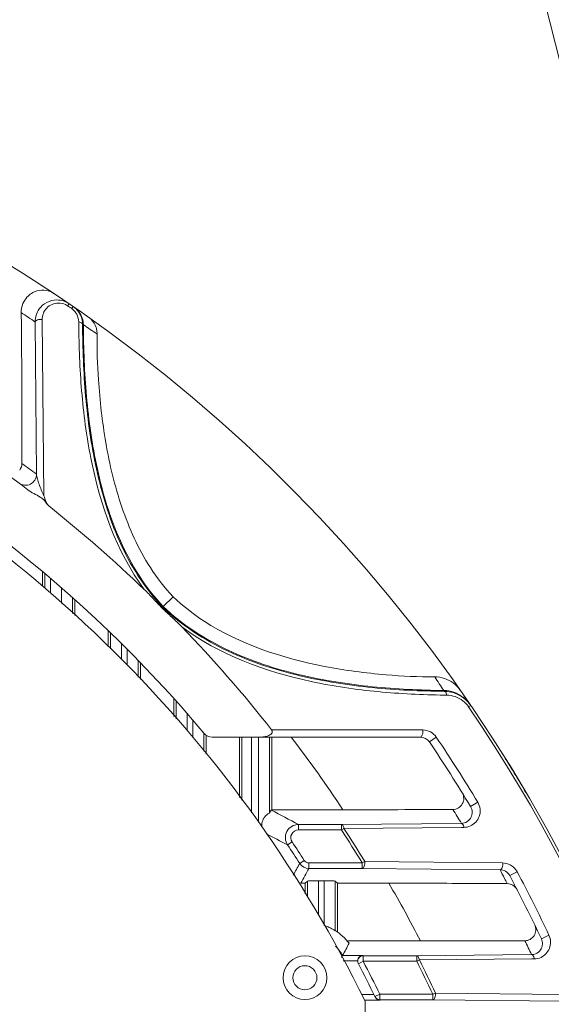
# Model space of a CAD drawing. Header units: millimetres. Extents: x 29170 to 33192, y 579 to 3108.
# Tile 12 of 256: x 29457 to 29506, y 831 to 921. Entities that reach past the tile are written whole.
import ezdxf

# ---------------------------------------------------------------- set-up
doc = ezdxf.new("R2010")
doc.units = ezdxf.units.MM
doc.layers.add('细实线', color=7, linetype='Continuous', lineweight=13)

msp = doc.modelspace()

# ---------------------------------------------------------------- linework, layer by layer
at = {"layer": '细实线'}
for p, q in [((29520.432, 862.337), (29501.074, 939.054)), ((29461.867, 894.579), (29461.734, 894.385)), ((29462.237, 894.325), (29461.867, 894.579)), ((29462.237, 894.325), (29462.104, 894.131)), ((29459.569, 877.031), (29459.412, 893.13)), ((29458.887, 878.986), (29458.764, 892.91)), ((29462.749, 892.917), (29462.751, 892.7)), ((29463.177, 892.652), (29463.097, 892.705)), ((29459.45, 870.088), (29459.45, 868.761)), ((29459.659, 868.595), (29459.659, 869.912)), ((29460.159, 869.488), (29460.159, 869.248)), ((29460.159, 869.248), (29460.159, 868.139)), ((29461.185, 868.602), (29461.185, 867.184)), ((29470.472, 866.895), (29471.374, 867.796)), ((29462.185, 867.656), (29462.185, 866.254)), ((29462.386, 866.067), (29462.386, 867.539)), ((29470.414, 866.836), (29470.472, 866.895)), ((29465.45, 864.692), (29465.45, 863.216)), ((29465.651, 863.029), (29465.651, 864.498)), ((29466.651, 862.098), (29466.651, 863.519)), ((29467.185, 862.987), (29467.185, 861.53)), ((29468.185, 861.972), (29468.185, 860.434)), ((29468.386, 860.214), (29468.386, 861.765)), ((29496.11, 859.226), (29496.162, 859.146)), ((29496.157, 858.801), (29496.37, 858.799)), ((29471.45, 858.481), (29471.45, 856.858)), ((29471.651, 856.638), (29471.651, 858.256)), ((29498.578, 857.848), (29498.383, 857.716)), ((29472.651, 857.123), (29472.651, 855.543)), ((29473.185, 854.957), (29473.185, 856.505)), ((29474.185, 855.321), (29474.185, 853.674)), ((29474.386, 855.141), (29474.386, 853.414)), ((29494.181, 855.613), (29480.379, 855.627)), ((29474.956, 854.963), (29493.963, 854.963)), ((29477.45, 854.963), (29477.45, 849.454)), ((29477.653, 849.192), (29477.653, 854.963)), ((29478.552, 848.029), (29478.552, 854.963)), ((29479.185, 854.963), (29479.185, 847.192)), ((29480.185, 854.963), (29480.185, 848.029)), ((29480.386, 848.324), (29480.386, 854.963)), ((29494.792, 854.522), (29495.426, 854.951)), ((29498.562, 848.615), (29499.218, 849.009)), ((29480.386, 848.324), (29480.345, 848.283)), ((29480.386, 848.324), (29486.896, 848.324)), ((29486.76, 846.971), (29497.721, 847.074)), ((29482.831, 846.971), (29486.76, 846.971)), ((29482.831, 846.971), (29482.831, 846.471)), ((29482.831, 846.471), (29486.758, 846.471)), ((29486.759, 846.971), (29486.759, 846.471)), ((29486.759, 846.471), (29486.982, 846.616)), ((29486.982, 846.615), (29497.724, 846.706)), ((29497.724, 846.706), (29497.949, 846.708)), ((29481.833, 845.105), (29482.249, 845.382)), ((29482.944, 843.412), (29483.364, 843.683)), ((29488.658, 843.454), (29483.785, 843.454)), ((29483.785, 842.954), (29483.785, 843.454)), ((29488.886, 843.592), (29488.66, 843.454)), ((29488.66, 843.454), (29488.66, 842.954)), ((29501.485, 843.462), (29488.887, 843.59)), ((29488.661, 842.954), (29483.785, 842.954)), ((29501.252, 842.836), (29488.661, 842.954)), ((29502.14, 842.296), (29502.816, 842.655)), ((29483.45, 841.601), (29483.651, 841.802)), ((29483.651, 841.802), (29483.651, 840.332)), ((29484.651, 841.819), (29485.185, 841.819)), ((29484.651, 841.819), (29484.651, 838.702)), ((29485.185, 837.756), (29485.185, 841.819)), ((29486.185, 837.277), (29486.185, 841.802)), ((29486.185, 841.802), (29486.386, 841.601)), ((29483.044, 841.601), (29483.45, 841.601)), ((29483.45, 841.601), (29483.45, 840.641)), ((29491.091, 841.601), (29486.386, 841.601)), ((29486.386, 837.132), (29486.386, 841.601)), ((29487.277, 836.324), (29493.969, 836.324)), ((29505.031, 836.525), (29505.723, 836.851)), ((29488.725, 835.006), (29486.867, 835.006)), ((29488.23, 834.506), (29486.919, 834.506)), ((29488.301, 834.239), (29488.744, 834.471)), ((29488.744, 834.971), (29488.725, 835.006)), ((29488.744, 834.971), (29493.64, 834.971)), ((29488.744, 834.471), (29488.744, 834.971)), ((29488.744, 834.471), (29493.638, 834.471)), ((29493.64, 834.971), (29504.138, 835.075)), ((29493.64, 834.971), (29493.64, 834.471)), ((29493.64, 834.471), (29493.876, 834.59)), ((29493.877, 834.589), (29504.141, 834.683)), ((29504.141, 834.683), (29504.379, 834.686)), ((29488.588, 831.419), (29489.732, 831.419)), ((29488.858, 830.919), (29490.289, 830.919)), ((29490.272, 831.454), (29489.823, 831.234)), ((29495.1, 831.454), (29490.272, 831.454)), ((29490.272, 830.954), (29490.272, 831.454)), ((29495.102, 830.954), (29490.272, 830.954)), ((29495.341, 831.566), (29495.101, 831.454)), ((29495.101, 831.454), (29495.101, 830.954)), ((29506.885, 830.837), (29495.102, 830.954)), ((29507.129, 831.44), (29495.342, 831.565)), ((29488.918, 727.117), (29488.918, 830.809))]:
    msp.add_line(p, q, dxfattribs=at)
for radius in [2, 1.1]:
    msp.add_circle((29483.418, 832.963), radius, dxfattribs=at)
for centre, radius, start, end in [((29382.918, 778.963), 140, 4.5118, 175.47238), ((29460.746, 892.939), 1.987, 55.64912, 90.01991), ((29382.918, 778.963), 140, 55.67173, 56.09623), ((29460.782, 892.924), 2.018, 144.3335, 180.40204), ((29382.918, 778.963), 139.765, 55.48888, 55.67269), ((29461.252, 892.893), 1.503, 42.11587, 55.47661), ((29461.103, 892.676), 2.001, 42.15042, 55.47043), ((29461.18, 892.632), 1.994, 48.51109, 55.43727), ((29461.259, 892.901), 1.493, 28.54728, 42.06751), ((29461.165, 892.614), 2.018, 43.79103, 48.5206), ((29461.112, 892.687), 1.987, 28.54746, 42.10291), ((29461.174, 892.623), 2.005, 37.24734, 43.79763), ((29461.172, 892.624), 2.006, 18.98667, 37.17687), ((29380.918, 778.962), 138.001, 55.66009, 56.29633), ((29461.276, 892.91), 1.474, 0.24579, 28.54103), ((29461.118, 892.692), 1.98, 14.63575, 28.50084), ((29461.124, 892.695), 1.973, 7.67248, 14.59764), ((29461.161, 892.624), 2.016, 0.78466, 18.88608), ((29461.125, 892.695), 1.973, 0.3127, 7.67848), ((29380.248, 769.64), 148.354, 55.43036, 56.01402), ((29382.918, 778.963), 119, 39.91621, 64.51199), ((29382.918, 778.963), 118, 26.06384, 63.38894), ((29382.911, 778.947), 124.017, 52.68366, 56.8641), ((29383.219, 778.794), 125.556, 52.93868, 53.69587), ((29382.918, 778.963), 124, 46.2038, 51.47404), ((29382.918, 778.963), 124, 38.18895, 43.97139), ((29372.314, 777.412), 148.387, 33.45952, 34.03646), ((29495.282, 857.581), 2.887, 71.64019, 90.05517), ((29495.314, 857.675), 2.787, 53.37544, 71.6446), ((29495.356, 857.734), 2.715, 35.06197, 53.36253), ((29496.048, 856.203), 3.023, 70.78265, 88.8303), ((29496.129, 856.213), 2.933, 84.24578, 89.35171), ((29496.342, 856.34), 2.459, 51.91678, 89.3607), ((29496.125, 856.175), 2.971, 70.33343, 84.24122), ((29496.048, 856.219), 3.008, 52.54727, 70.68296), ((29496.12, 856.175), 2.973, 52.04034, 70.23476), ((29496.311, 856.299), 2.51, 35.4409, 51.92098), ((29496.036, 856.211), 3.022, 34.39589, 52.44744), ((29496.097, 856.153), 3.005, 34.33639, 51.94521), ((29496.388, 856.357), 2.414, 34.24955, 35.38475), ((29382.918, 778.963), 139.765, 6.53108, 34.29584), ((29474.956, 855.963), 1, 219.91621, 270), ((29494.179, 854.109), 1.504, 34.01819, 89.92461), ((29392.065, 785.688), 113.649, 33.44501, 37.55689), ((29493.963, 853.963), 1, 34.03516, 90), ((29382.918, 778.963), 135, 31.06028, 34.03516), ((29382.918, 778.963), 135.765, 31.06028, 34.03516), ((29382.918, 778.963), 140, 30.42914, 32.15131), ((29355.274, 608.235), 270.677, 61.88437, 62.47929), ((29488.226, 2376.089), 1527.765, 269.950122, 270.326962), ((29382.917, 777.962), 134.001, 31.04771, 31.68615), ((29497.706, 848.058), 0.984, 270.85877, 286.36942), ((29356.073, 607.345), 268.971, 62.12385, 62.59387), ((29482.831, 845.771), 1.2, 90.01116, 213.75828), ((29482.83, 845.772), 0.7, 89.98251, 213.78703), ((29382.918, 778.963), 123.857, 31.37922, 33.02887), ((29382.918, 778.963), 124.122, 31.37773, 33.02776), ((29382.918, 778.963), 119.491, 32.7949, 33.76954), ((29382.918, 778.963), 118.991, 32.7949, 33.76954), ((29501.469, 841.933), 1.529, 62.05929, 89.38609), ((29054.976, 1078.724), 488.394, 331.05194, 331.19656), ((29483.785, 843.954), 1, 212.80028, 269.99462), ((29047.397, 1080.903), 497.045, 331.21992, 331.3977), ((29382.918, 779.962), 134, 27.60215, 27.98256), ((29501.468, 841.933), 1.53, 54.34289, 62.05743), ((29501.487, 841.949), 1.505, 27.97933, 29.5912), ((29382.918, 778.963), 135.765, 25.23851, 27.97817), ((29382.918, 779.963), 134, 27.37093, 27.60215), ((29382.918, 778.963), 135, 25.23851, 27.97817), ((29405.365, 791.424), 99.331, 26.87363, 30.34128), ((29483.393, 832.934), 5.163, 38.14681, 57.26177), ((29495.228, 2185.319), 1348.996, 269.946518, 270.352562), ((29382.917, 777.962), 134.001, 25.2273, 25.83103), ((29483.418, 832.963), 4.009, 30.64907, 46.04502), ((29474.3, 842.156), 14.458, 329.50037, 330.36103), ((29488.744, 834.471), 0.5, 90.00407, 207.66901), ((29382.918, 778.963), 119.5, 26.05651, 27.67836), ((29382.918, 778.963), 123.857, 25.07552, 26.62658), ((29382.918, 778.963), 124.122, 25.07436, 26.62578), ((29504.123, 836.06), 0.985, 270.87382, 281.93222), ((29382.918, 778.963), 119, 26.05656, 27.67836), ((29490.298, 831.432), 0.513, 229.17962, 269.02314)]:
    msp.add_arc(centre, radius, start, end, dxfattribs=at)
for centre, start_param, end_param in [((29484.651, 841.802), 1.570796, 3.124139), ((29485.185, 841.802), 0.017453, 1.570796)]:
    msp.add_ellipse(centre, major_axis=(1, 0), ratio=0.017455, start_param=start_param, end_param=end_param, dxfattribs=at)
for points, knots in [([(29457.494, 893.767), (29457.49, 894.047), (29457.59, 894.564), (29458.058, 895.31), (29458.832, 895.809), (29459.747, 895.866), (29460.253, 895.665), (29460.455, 895.53)], [0, 0, 0, 0, 0.200325, 0.364951, 0.622197, 0.825764, 1, 1, 1, 1]), ([(29459.143, 894.101), (29459.32, 894.347), (29459.804, 894.771), (29460.431, 894.925), (29460.745, 894.925)], [0, 0, 0, 0, 0.491673, 1, 1, 1, 1]), ([(29459.412, 893.13), (29459.408, 893.507), (29459.706, 894.308), (29460.504, 894.645), (29460.892, 894.645)], [0, 0, 0, 0, 0.492373, 1, 1, 1, 1]), ([(29460.892, 894.645), (29461.113, 894.645), (29461.415, 894.576), (29461.672, 894.428), (29461.734, 894.385)], [0, 0, 0, 0, 0.743678, 1, 1, 1, 1]), ([(29457.494, 893.767), (29457.509, 892.724), (29457.55, 888.128), (29457.556, 883.531), (29457.556, 879.977)], [0, 0, 0, 0, 0.226937, 1, 1, 1, 1]), ([(29458.764, 892.91), (29458.767, 893.002), (29459.041, 893.15), (29459.266, 893.15), (29459.412, 893.13)], [0, 0, 0, 0, 0.383974, 1, 1, 1, 1]), ([(29463.666, 893.329), (29463.739, 893.278), (29464.035, 893.034), (29464.246, 892.69), (29464.336, 892.41)], [0, 0, 0, 0, 0.233068, 1, 1, 1, 1]), ([(29463.097, 892.705), (29463.096, 892.73), (29463.03, 892.866), (29462.865, 892.9), (29462.749, 892.917)], [0, 0, 0, 0, 0.174578, 1, 1, 1, 1]), ([(29462.751, 892.7), (29462.763, 890.668), (29462.927, 886.556), (29464.012, 878.237), (29466.167, 871.93), (29468.738, 868.467)], [0, 0, 0, 0, 0.241424, 0.487592, 1, 1, 1, 1]), ([(29463.097, 892.705), (29463.104, 890.512), (29463.273, 886.077), (29464.212, 879.378), (29466.219, 872.683), (29468.758, 868.576), (29470.414, 866.836)], [0, 0, 0, 0, 0.239693, 0.484555, 0.73739, 1, 1, 1, 1]), ([(29470.472, 866.895), (29468.825, 868.627), (29466.297, 872.714), (29464.296, 879.379), (29463.357, 886.05), (29463.184, 890.468), (29463.177, 892.652)], [0, 0, 0, 0, 0.262375, 0.515275, 0.760247, 1, 1, 1, 1]), ([(29464.336, 892.41), (29464.351, 892.363), (29464.406, 892.165), (29464.428, 891.958), (29464.425, 891.801)], [0, 0, 0, 0, 0.237102, 1, 1, 1, 1]), ([(29469.297, 870.46), (29468.195, 872.173), (29466.511, 875.924), (29465.119, 881.769), (29464.529, 887.09), (29464.403, 890.41), (29464.425, 891.801)], [0, 0, 0, 0, 0.275873, 0.550416, 0.811609, 1, 1, 1, 1]), ([(29457.288, 878.186), (29457.433, 878.076), (29457.794, 877.937), (29458.357, 878.046), (29458.782, 878.432), (29458.887, 878.804), (29458.887, 878.986)], [0, 0, 0, 0, 0.250027, 0.499964, 0.749926, 1, 1, 1, 1]), ([(29458.887, 878.986), (29458.891, 878.847), (29458.976, 878.546), (29459.186, 877.889), (29459.399, 877.376), (29459.569, 877.031)], [0, 0, 0, 0, 0.201433, 0.444765, 1, 1, 1, 1]), ([(29460.154, 875.971), (29459.982, 876.108), (29459.788, 876.381), (29459.497, 876.712), (29459.141, 876.976), (29458.648, 877.22), (29458.267, 877.444), (29458.092, 877.578)], [0, 0, 0, 0, 0.249709, 0.374752, 0.499799, 0.749955, 1, 1, 1, 1]), ([(29459.569, 877.031), (29459.618, 876.836), (29459.73, 876.439), (29459.991, 876.101), (29460.154, 875.971)], [0, 0, 0, 0, 0.49042, 1, 1, 1, 1]), ([(29470.353, 866.776), (29470.081, 867.055), (29469.546, 867.621), (29469.019, 868.197), (29468.738, 868.467)], [0, 0, 0, 0, 0.5, 1, 1, 1, 1]), ([(29470.415, 866.835), (29470.414, 866.833), (29470.388, 866.819), (29470.372, 866.794), (29470.353, 866.776)], [0, 0, 0, 0, 0.075801, 1, 1, 1, 1]), ([(29470.414, 866.836), (29472.152, 865.178), (29476.2, 862.568), (29482.855, 860.413), (29489.541, 859.376), (29493.972, 859.167), (29496.162, 859.146)], [0, 0, 0, 0, 0.26252, 0.515652, 0.76055, 1, 1, 1, 1]), ([(29496.109, 859.225), (29493.927, 859.247), (29489.512, 859.46), (29482.854, 860.498), (29476.229, 862.647), (29472.201, 865.246), (29470.472, 866.895)], [0, 0, 0, 0, 0.239577, 0.484594, 0.737765, 1, 1, 1, 1]), ([(29472.159, 865.056), (29471.871, 865.355), (29471.256, 865.916), (29470.651, 866.486), (29470.353, 866.776)], [0, 0, 0, 0, 0.500001, 1, 1, 1, 1]), ([(29472.159, 865.056), (29475.594, 862.488), (29481.796, 860.208), (29490.057, 859.026), (29494.139, 858.828), (29496.157, 858.801)], [0, 0, 0, 0, 0.512636, 0.75879, 1, 1, 1, 1]), ([(29474.204, 865.57), (29477.492, 863.428), (29483.207, 861.568), (29490.425, 860.627), (29493.801, 860.467), (29495.279, 860.468)], [0, 0, 0, 0, 0.537818, 0.797337, 1, 1, 1, 1]), ([(29496.162, 859.146), (29496.187, 859.144), (29496.322, 859.078), (29496.354, 858.914), (29496.37, 858.799)], [0, 0, 0, 0, 0.174249, 1, 1, 1, 1]), ([(29479.306, 854.963), (29479.432, 854.963), (29479.683, 854.981), (29479.99, 855.053), (29480.219, 855.159), (29480.374, 855.268), (29480.47, 855.448), (29480.417, 855.578), (29480.379, 855.627)], [0, 0, 0, 0, 0.25052, 0.500891, 0.62615, 0.751708, 0.876228, 1, 1, 1, 1]), ([(29493.963, 854.963), (29494.055, 854.963), (29494.206, 855.241), (29494.203, 855.465), (29494.181, 855.613)], [0, 0, 0, 0, 0.380975, 1, 1, 1, 1]), ([(29496.944, 848.349), (29497.117, 848.35), (29497.465, 848.446), (29497.842, 848.831), (29497.987, 849.364), (29497.883, 849.73), (29497.786, 849.887)], [0, 0, 0, 0, 0.246482, 0.488261, 0.737145, 1, 1, 1, 1]), ([(29498.554, 846.843), (29498.911, 847.007), (29499.546, 847.687), (29499.442, 848.638), (29499.218, 849.009)], [0, 0, 0, 0, 0.475097, 1, 1, 1, 1]), ([(29479.503, 846.685), (29479.471, 846.856), (29479.481, 847.127), (29479.601, 847.452), (29479.735, 847.661), (29479.884, 847.825), (29480.03, 847.928), (29480.118, 847.997), (29480.179, 848.015), (29480.185, 848.029)], [0, 0, 0, 0, 0.324299, 0.485873, 0.64207, 0.783671, 0.897046, 0.971225, 1, 1, 1, 1]), ([(29480.185, 848.029), (29480.198, 848.057), (29480.241, 848.147), (29480.296, 848.234), (29480.345, 848.283)], [0, 0, 0, 0, 0.303317, 1, 1, 1, 1]), ([(29498.597, 847.627), (29498.668, 847.768), (29498.752, 848.112), (29498.656, 848.459), (29498.562, 848.615)], [0, 0, 0, 0, 0.465988, 1, 1, 1, 1]), ([(29497.721, 847.074), (29497.748, 847.073), (29497.893, 847.006), (29497.932, 846.831), (29497.949, 846.708)], [0, 0, 0, 0, 0.177622, 1, 1, 1, 1]), ([(29497.984, 847.113), (29498.176, 847.17), (29498.419, 847.335), (29498.565, 847.564), (29498.597, 847.627)], [0, 0, 0, 0, 0.739681, 1, 1, 1, 1]), ([(29486.982, 846.616), (29486.976, 846.664), (29486.946, 846.796), (29486.855, 846.968), (29486.759, 846.971)], [0, 0, 0, 0, 0.336297, 1, 1, 1, 1]), ([(29488.66, 842.954), (29488.751, 842.957), (29488.903, 843.223), (29488.905, 843.447), (29488.886, 843.592)], [0, 0, 0, 0, 0.385714, 1, 1, 1, 1]), ([(29501.252, 842.836), (29501.343, 842.839), (29501.499, 843.096), (29501.502, 843.319), (29501.485, 843.462)], [0, 0, 0, 0, 0.387598, 1, 1, 1, 1]), ([(29502.14, 842.296), (29502.05, 842.466), (29501.781, 842.739), (29501.419, 842.833), (29501.252, 842.836)], [0, 0, 0, 0, 0.536001, 1, 1, 1, 1]), ([(29491.091, 841.601), (29492.012, 841.601), (29495.621, 841.599), (29499.229, 841.59), (29501.917, 841.569)], [0, 0, 0, 0, 0.255306, 1, 1, 1, 1]), ([(29502.807, 841.023), (29502.722, 841.188), (29502.459, 841.467), (29502.092, 841.568), (29501.917, 841.569)], [0, 0, 0, 0, 0.513684, 1, 1, 1, 1]), ([(29486.185, 837.277), (29486.177, 837.272), (29486.146, 837.305), (29486.086, 837.326), (29485.99, 837.387), (29485.866, 837.452), (29485.719, 837.528), (29485.492, 837.635), (29485.311, 837.709), (29485.185, 837.756)], [0, 0, 0, 0, 0.024458, 0.090295, 0.191688, 0.321233, 0.472078, 0.639128, 1, 1, 1, 1]), ([(29503.529, 836.349), (29503.693, 836.35), (29504.024, 836.437), (29504.396, 836.787), (29504.567, 837.283), (29504.5, 837.639), (29504.423, 837.798)], [0, 0, 0, 0, 0.245037, 0.48694, 0.7367, 1, 1, 1, 1]), ([(29504.996, 834.827), (29505.33, 834.983), (29505.927, 835.602), (29505.897, 836.483), (29505.723, 836.851)], [0, 0, 0, 0, 0.475365, 1, 1, 1, 1]), ([(29505.002, 835.603), (29505.073, 835.733), (29505.165, 836.047), (29505.103, 836.373), (29505.031, 836.525)], [0, 0, 0, 0, 0.468506, 1, 1, 1, 1]), ([(29504.326, 835.096), (29504.533, 835.14), (29504.802, 835.3), (29504.966, 835.536), (29505.002, 835.603)], [0, 0, 0, 0, 0.737199, 1, 1, 1, 1]), ([(29488.725, 835.006), (29488.613, 835.004), (29488.353, 834.911), (29488.232, 834.647), (29488.23, 834.506)], [0, 0, 0, 0, 0.445253, 1, 1, 1, 1]), ([(29493.876, 834.59), (29493.872, 834.641), (29493.842, 834.784), (29493.742, 834.967), (29493.64, 834.971)], [0, 0, 0, 0, 0.33258, 1, 1, 1, 1]), ([(29504.138, 835.075), (29504.166, 835.074), (29504.322, 835.004), (29504.363, 834.816), (29504.379, 834.686)], [0, 0, 0, 0, 0.180045, 1, 1, 1, 1]), ([(29495.101, 830.954), (29495.192, 830.957), (29495.351, 831.204), (29495.356, 831.426), (29495.341, 831.566)], [0, 0, 0, 0, 0.389718, 1, 1, 1, 1])]:
    msp.add_open_spline(points, degree=3, knots=knots, dxfattribs=at)
for points in [[(29457.353, 879.373), (29457.482, 879.542), (29457.557, 879.765), (29457.556, 879.977)], [(29469.297, 870.46), (29469.907, 869.514), (29470.599, 868.613), (29471.374, 867.796)], [(29471.374, 867.796), (29472.244, 866.968), (29473.199, 866.225), (29474.204, 865.57)], [(29497.949, 846.708), (29498.156, 846.71), (29498.367, 846.757), (29498.554, 846.843)], [(29483.785, 843.454), (29483.625, 843.454), (29483.451, 843.549), (29483.364, 843.683)], [(29502.795, 842.692), (29502.688, 842.881), (29502.536, 843.049), (29502.36, 843.176)], [(29487.453, 836.123), (29487.269, 835.745), (29487.075, 835.372), (29486.867, 835.006)], [(29488.287, 834.265), (29488.249, 834.338), (29488.228, 834.424), (29488.23, 834.506)], [(29504.379, 834.686), (29504.59, 834.688), (29504.805, 834.737), (29504.996, 834.827)], [(29489.823, 831.234), (29489.863, 831.152), (29489.93, 831.078), (29490.008, 831.03)], [(29489.963, 831.044), (29489.91, 831.089), (29489.866, 831.146), (29489.836, 831.208)], [(29490.008, 831.03), (29490.085, 830.981), (29490.18, 830.954), (29490.272, 830.954)]]:
    msp.add_open_spline(points, degree=3, dxfattribs=at)

doc.saveas('drawing.dxf')
